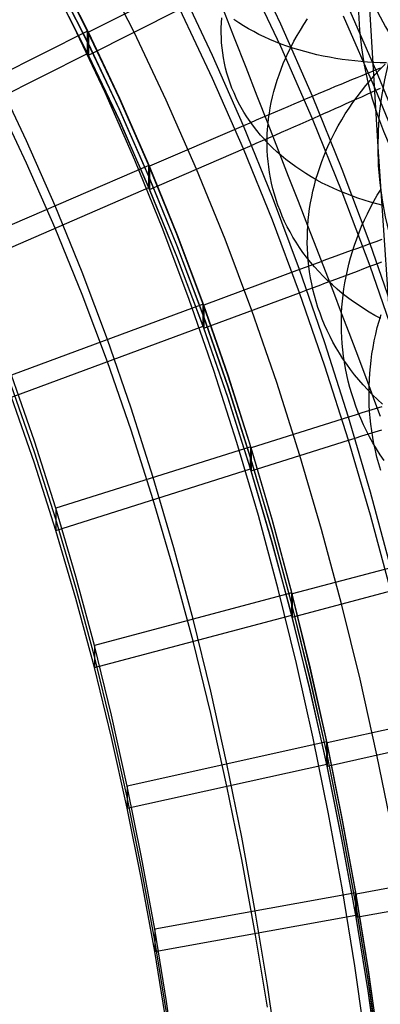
# Model space of a CAD drawing. Extents: x -1634 to -184, y -278 to 263.
# Tile 106 of 242: x -1175 to -1157, y 59 to 107. Entities that reach past the tile are written whole.
import ezdxf

# ---------------------------------------------------------------- set-up
doc = ezdxf.new("R2010")
doc.units = 0
doc.layers.add('PREDEFINITO', color=7, linetype='CONTINUOUS')

msp = doc.modelspace()

# ---------------------------------------------------------------- linework, layer by layer
at = {"layer": 'PREDEFINITO'}
for p, q in [((-1164.371, 219.907, 0.945), (-1157.177, 100.838, 508.269)), ((-1172.069, 106.77, 441.642), (-1173.702, 109.97, 441.571)), ((-1161.927, 106.852, 440.96), (-1163.576, 110.335, 440.881)), ((-1171.376, 106.5, 439.669), (-1173.007, 109.695, 439.597)), ((-1171.333, 106.457, 441.671), (-1172.962, 109.653, 441.599)), ((-1169.099, 106.45, 391.658), (-1170.762, 109.713, 391.584)), ((-1171.376, 105.958, 415.675), (-1173.007, 109.153, 415.603)), ((-1171.333, 105.893, 416.677), (-1172.961, 109.089, 416.605)), ((-1161.927, 105.754, 392.376), (-1163.576, 109.238, 392.298)), ((-1171.377, 105.416, 391.682), (-1173.008, 108.611, 391.609)), ((-1171.332, 105.329, 391.684), (-1172.961, 108.525, 391.611)), ((-1166.865, 108.7, 441.62), (-1171.333, 106.457, 441.671)), ((-1165.263, 105.313, 441.697), (-1166.865, 108.7, 441.62)), ((-1157.263, 104.609, 438.783), (-1158.854, 108.233, 438.701)), ((-1171.332, 105.329, 391.684), (-1166.865, 107.571, 391.633)), ((-1165.263, 104.184, 391.709), (-1166.865, 107.571, 391.633)), ((-1164.188, 106.156, 672.069), (-1164.766, 107.629, 673.833)), ((-1164.831, 106.909, 674.476), (-1164.816, 107.15, 674.259)), ((-1163.982, 106.912, 689.193), (-1164.213, 107.067, 688.95)), ((-1160.794, 106.83, 663.204), (-1160.615, 107.099, 663.033)), ((-1157.263, 103.613, 394.652), (-1158.854, 107.237, 394.57)), ((-1171.376, 106.5, 439.669), (-1180.312, 102.014, 439.771)), ((-1170.523, 103.506, 441.715), (-1172.069, 106.77, 441.642)), ((-1171.377, 105.416, 391.682), (-1171.376, 106.5, 439.669)), ((-1169.834, 103.245, 439.743), (-1171.376, 106.5, 439.669)), ((-1164.839, 106.666, 674.697), (-1164.831, 106.909, 674.476)), ((-1164.839, 106.422, 674.921), (-1164.839, 106.666, 674.697)), ((-1163.744, 106.762, 689.432), (-1163.982, 106.912, 689.193)), ((-1163.5, 106.617, 689.667), (-1163.744, 106.762, 689.432)), ((-1163.249, 106.479, 689.898), (-1163.5, 106.617, 689.667)), ((-1160.374, 103.315, 441.039), (-1161.927, 106.852, 440.96)), ((-1161.125, 106.287, 663.552), (-1160.964, 106.559, 663.377)), ((-1160.964, 106.559, 663.377), (-1160.794, 106.83, 663.204)), ((-1169.794, 103.201, 441.744), (-1171.333, 106.457, 441.671)), ((-1171.333, 106.457, 441.671), (-1171.332, 105.329, 391.684)), ((-1167.528, 103.128, 391.733), (-1169.099, 106.45, 391.658)), ((-1164.832, 106.177, 675.148), (-1164.839, 106.422, 674.921)), ((-1164.817, 105.931, 675.377), (-1164.832, 106.177, 675.148)), ((-1163.625, 104.722, 670.27), (-1164.188, 106.156, 672.069)), ((-1162.992, 106.346, 690.124), (-1163.249, 106.479, 689.898)), ((-1162.729, 106.219, 690.346), (-1162.992, 106.346, 690.124)), ((-1162.461, 106.098, 690.563), (-1162.729, 106.219, 690.346)), ((-1162.187, 105.983, 690.775), (-1162.461, 106.098, 690.563)), ((-1161.278, 106.014, 663.731), (-1161.125, 106.287, 663.552)), ((-1169.835, 102.703, 415.749), (-1171.376, 105.958, 415.675)), ((-1169.794, 102.637, 416.751), (-1171.333, 105.893, 416.677)), ((-1164.794, 105.684, 675.609), (-1164.817, 105.931, 675.377)), ((-1164.763, 105.438, 675.843), (-1164.794, 105.684, 675.609)), ((-1161.908, 105.874, 690.981), (-1162.187, 105.983, 690.775)), ((-1160.374, 102.218, 392.456), (-1161.927, 105.754, 392.376)), ((-1161.625, 105.771, 691.183), (-1161.908, 105.874, 690.981)), ((-1161.338, 105.674, 691.379), (-1161.625, 105.771, 691.183)), ((-1161.557, 105.466, 664.094), (-1161.422, 105.74, 663.911)), ((-1161.422, 105.74, 663.911), (-1161.278, 106.014, 663.731)), ((-1161.047, 105.583, 691.569), (-1161.338, 105.674, 691.379)), ((-1160.752, 105.499, 691.754), (-1161.047, 105.583, 691.569)), ((-1180.312, 100.93, 391.783), (-1171.377, 105.416, 391.682)), ((-1169.835, 102.161, 391.755), (-1171.377, 105.416, 391.682)), ((-1169.793, 102.073, 391.757), (-1171.332, 105.329, 391.684)), ((-1163.753, 101.87, 441.774), (-1165.263, 105.313, 441.697)), ((-1164.724, 105.191, 676.079), (-1164.763, 105.438, 675.843)), ((-1164.676, 104.944, 676.317), (-1164.724, 105.191, 676.079)), ((-1161.801, 104.917, 664.465), (-1161.683, 105.191, 664.279)), ((-1161.683, 105.191, 664.279), (-1161.557, 105.466, 664.094)), ((-1160.454, 105.421, 691.933), (-1160.752, 105.499, 691.754)), ((-1160.153, 105.349, 692.106), (-1160.454, 105.421, 691.933)), ((-1159.849, 105.283, 692.273), (-1160.153, 105.349, 692.106)), ((-1159.543, 105.223, 692.434), (-1159.849, 105.283, 692.273)), ((-1159.235, 105.17, 692.589), (-1159.543, 105.223, 692.434)), ((-1158.926, 105.122, 692.738), (-1159.235, 105.17, 692.589)), ((-1158.615, 105.081, 692.881), (-1158.926, 105.122, 692.738)), ((-1158.303, 105.045, 693.018), (-1158.615, 105.081, 692.881)), ((-1164.621, 104.697, 676.558), (-1164.676, 104.944, 676.317)), ((-1164.556, 104.451, 676.799), (-1164.621, 104.697, 676.558)), ((-1163.078, 103.327, 668.436), (-1163.625, 104.722, 670.27)), ((-1162.01, 104.369, 664.842), (-1161.91, 104.643, 664.653)), ((-1161.91, 104.643, 664.653), (-1161.801, 104.917, 664.465)), ((-1157.991, 105.015, 693.148), (-1158.303, 105.045, 693.018)), ((-1157.678, 104.991, 693.272), (-1157.991, 105.015, 693.148)), ((-1157.365, 104.973, 693.39), (-1157.678, 104.991, 693.272)), ((-1157.262, 104.609, 438.783), (-1157.488, 104.517, 439.022)), ((-1157.053, 104.96, 693.502), (-1157.365, 104.973, 693.39)), ((-1157.301, 104.377, 654.63), (-1157.059, 104.638, 654.502)), ((-1155.769, 100.937, 438.866), (-1157.263, 104.609, 438.783)), ((-1157.045, 104.698, 438.535), (-1157.262, 104.609, 438.783)), ((-1157.059, 104.638, 654.502), (-1156.809, 104.895, 654.378)), ((-1156.741, 104.952, 693.608), (-1157.053, 104.96, 693.502)), ((-1174.366, 101.133, 439.79), (-1175.844, 104.257, 439.72)), ((-1163.753, 100.742, 391.787), (-1165.263, 104.184, 391.709)), ((-1164.483, 104.206, 677.043), (-1164.556, 104.451, 676.799)), ((-1164.401, 103.962, 677.287), (-1164.483, 104.206, 677.043)), ((-1162.186, 103.825, 665.223), (-1162.102, 104.097, 665.032)), ((-1162.102, 104.097, 665.032), (-1162.01, 104.369, 664.842)), ((-1158.46, 104.117, 439.893), (-1158.719, 104.009, 440.087)), ((-1158.207, 104.221, 439.689), (-1158.46, 104.117, 439.893)), ((-1157.96, 104.323, 439.475), (-1158.207, 104.221, 439.689)), ((-1157.721, 104.422, 439.253), (-1157.96, 104.323, 439.475)), ((-1157.761, 103.843, 654.898), (-1157.535, 104.112, 654.762)), ((-1157.488, 104.517, 439.022), (-1157.721, 104.422, 439.253)), ((-1157.535, 104.112, 654.762), (-1157.301, 104.377, 654.63)), ((-1164.311, 103.719, 677.533), (-1164.401, 103.962, 677.287)), ((-1164.211, 103.478, 677.779), (-1164.311, 103.719, 677.533)), ((-1162.261, 103.555, 665.415), (-1162.186, 103.825, 665.223)), ((-1159.53, 103.67, 440.612), (-1159.811, 103.552, 440.767)), ((-1159.254, 103.786, 440.447), (-1159.53, 103.67, 440.612)), ((-1158.984, 103.899, 440.272), (-1159.254, 103.786, 440.447)), ((-1158.719, 104.009, 440.087), (-1158.984, 103.899, 440.272)), ((-1157.979, 103.57, 655.037), (-1157.761, 103.843, 654.898)), ((-1157.488, 103.51, 394.417), (-1157.262, 103.613, 394.652)), ((-1155.769, 99.94, 394.735), (-1157.263, 103.613, 394.652)), ((-1157.262, 103.613, 394.652), (-1157.045, 103.712, 394.895)), ((-1174.366, 100.049, 391.803), (-1175.844, 103.173, 391.732)), ((-1169.065, 100.185, 441.789), (-1170.523, 103.506, 441.715)), ((-1168.379, 99.932, 439.818), (-1169.834, 103.245, 439.743)), ((-1168.342, 99.887, 441.819), (-1169.794, 103.201, 441.744)), ((-1166.047, 99.75, 391.809), (-1167.528, 103.128, 391.733)), ((-1164.103, 103.239, 678.026), (-1164.211, 103.478, 677.779)), ((-1163.985, 103.001, 678.273), (-1164.103, 103.239, 678.026)), ((-1162.547, 101.971, 666.569), (-1163.078, 103.327, 668.436)), ((-1162.388, 103.019, 665.799), (-1162.328, 103.286, 665.607)), ((-1162.328, 103.286, 665.607), (-1162.261, 103.555, 665.415)), ((-1160.679, 103.186, 441.167), (-1160.976, 103.06, 441.279)), ((-1160.385, 103.31, 441.044), (-1160.679, 103.186, 441.167)), ((-1160.096, 103.432, 440.911), (-1160.385, 103.31, 441.044)), ((-1158.916, 99.727, 441.12), (-1160.374, 103.315, 441.039)), ((-1159.811, 103.552, 440.767), (-1160.096, 103.432, 440.911)), ((-1158.46, 103.071, 393.565), (-1158.207, 103.184, 393.764)), ((-1158.39, 103.015, 655.326), (-1158.189, 103.294, 655.18)), ((-1158.207, 103.184, 393.764), (-1157.96, 103.296, 393.973)), ((-1158.189, 103.294, 655.18), (-1157.979, 103.57, 655.037)), ((-1157.96, 103.296, 393.973), (-1157.721, 103.404, 394.191)), ((-1157.721, 103.404, 394.191), (-1157.488, 103.51, 394.417)), ((-1168.38, 99.39, 415.824), (-1169.835, 102.703, 415.749)), ((-1163.859, 102.766, 678.521), (-1163.985, 103.001, 678.273)), ((-1163.724, 102.534, 678.768), (-1163.859, 102.766, 678.521)), ((-1162.483, 102.491, 666.185), (-1162.439, 102.754, 665.992)), ((-1162.439, 102.754, 665.992), (-1162.388, 103.019, 665.799)), ((-1161.885, 102.673, 441.547), (-1162.193, 102.541, 441.614)), ((-1161.58, 102.803, 441.469), (-1161.885, 102.673, 441.547)), ((-1161.276, 102.932, 441.379), (-1161.58, 102.803, 441.469)), ((-1160.976, 103.06, 441.279), (-1161.276, 102.932, 441.379)), ((-1159.53, 102.592, 392.867), (-1159.254, 102.715, 393.026)), ((-1159.254, 102.715, 393.026), (-1158.984, 102.836, 393.196)), ((-1158.984, 102.836, 393.196), (-1158.719, 102.954, 393.376)), ((-1158.766, 102.45, 655.627), (-1158.582, 102.734, 655.475)), ((-1158.719, 102.954, 393.376), (-1158.46, 103.071, 393.565)), ((-1158.582, 102.734, 655.475), (-1158.39, 103.015, 655.326)), ((-1168.38, 98.848, 391.83), (-1169.835, 102.161, 391.755)), ((-1168.342, 99.323, 416.825), (-1169.794, 102.637, 416.751)), ((-1163.58, 102.304, 679.015), (-1163.724, 102.534, 678.768)), ((-1163.427, 102.078, 679.261), (-1163.58, 102.304, 679.015)), ((-1162.814, 102.275, 441.713), (-1163.126, 102.141, 441.745)), ((-1162.503, 102.408, 441.669), (-1162.814, 102.275, 441.713)), ((-1162.547, 101.971, 666.569), (-1162.519, 102.23, 666.377)), ((-1162.519, 102.23, 666.377), (-1162.483, 102.491, 666.185)), ((-1162.193, 102.541, 441.614), (-1162.503, 102.408, 441.669)), ((-1160.679, 102.083, 392.334), (-1160.385, 102.213, 392.451)), ((-1160.385, 102.213, 392.451), (-1160.096, 102.341, 392.579)), ((-1158.916, 98.63, 392.537), (-1160.374, 102.218, 392.456)), ((-1160.096, 102.341, 392.579), (-1159.811, 102.467, 392.718)), ((-1159.811, 102.467, 392.718), (-1159.53, 102.592, 392.867)), ((-1159.107, 101.876, 655.939), (-1158.941, 102.164, 655.782)), ((-1158.941, 102.164, 655.782), (-1158.766, 102.45, 655.627)), ((-1168.341, 98.759, 391.832), (-1169.793, 102.073, 391.757)), ((-1163.753, 101.87, 441.774), (-1168.342, 99.887, 441.819)), ((-1163.439, 102.006, 441.765), (-1163.753, 101.87, 441.774)), ((-1162.333, 98.375, 441.853), (-1163.753, 101.87, 441.774)), ((-1163.126, 102.141, 441.745), (-1163.439, 102.006, 441.765)), ((-1163.265, 101.855, 679.507), (-1163.427, 102.078, 679.261)), ((-1163.095, 101.636, 679.751), (-1163.265, 101.855, 679.507)), ((-1162.584, 101.453, 666.959), (-1162.569, 101.713, 666.762)), ((-1162.569, 101.713, 666.762), (-1162.547, 101.971, 666.569)), ((-1162.035, 100.662, 664.677), (-1162.547, 101.971, 666.569)), ((-1161.885, 101.553, 391.978), (-1161.58, 101.687, 392.05)), ((-1161.58, 101.687, 392.05), (-1161.276, 101.82, 392.134)), ((-1161.276, 101.82, 392.134), (-1160.976, 101.952, 392.228)), ((-1160.976, 101.952, 392.228), (-1160.679, 102.083, 392.334)), ((-1159.264, 101.586, 656.099), (-1159.107, 101.876, 655.939)), ((-1162.916, 101.42, 679.994), (-1163.095, 101.636, 679.751)), ((-1162.728, 101.209, 680.235), (-1162.916, 101.42, 679.994)), ((-1162.814, 101.149, 391.83), (-1162.503, 101.284, 391.868)), ((-1162.533, 101.002, 680.474), (-1162.728, 101.209, 680.235)), ((-1162.591, 101.191, 667.158), (-1162.584, 101.453, 666.959)), ((-1162.503, 101.284, 391.868), (-1162.193, 101.419, 391.917)), ((-1162.193, 101.419, 391.917), (-1161.885, 101.553, 391.978)), ((-1159.551, 101.004, 656.424), (-1159.412, 101.296, 656.261)), ((-1159.412, 101.296, 656.261), (-1159.264, 101.586, 656.099)), ((-1172.969, 97.949, 439.862), (-1174.366, 101.133, 439.79)), ((-1168.341, 98.759, 391.832), (-1163.753, 100.742, 391.787)), ((-1163.753, 100.742, 391.787), (-1163.439, 100.877, 391.79)), ((-1162.333, 97.246, 391.866), (-1163.753, 100.742, 391.787)), ((-1163.439, 100.877, 391.79), (-1163.126, 101.013, 391.804)), ((-1163.126, 101.013, 391.804), (-1162.814, 101.149, 391.83)), ((-1162.592, 100.927, 667.359), (-1162.591, 101.191, 667.158)), ((-1162.584, 100.662, 667.564), (-1162.592, 100.927, 667.359)), ((-1162.329, 100.8, 680.711), (-1162.533, 101.002, 680.474)), ((-1162.117, 100.602, 680.946), (-1162.329, 100.8, 680.711)), ((-1159.681, 100.712, 656.59), (-1159.551, 101.004, 656.424)), ((-1157.177, 100.838, 508.269), (-1156.398, 89.558, 551.396)), ((-1162.569, 100.396, 667.771), (-1162.584, 100.662, 667.564)), ((-1162.546, 100.129, 667.98), (-1162.569, 100.396, 667.771)), ((-1161.898, 100.409, 681.178), (-1162.117, 100.602, 680.946)), ((-1161.54, 99.393, 662.755), (-1162.035, 100.662, 664.677)), ((-1161.67, 100.222, 681.408), (-1161.898, 100.409, 681.178)), ((-1159.916, 100.127, 656.925), (-1159.803, 100.42, 656.757)), ((-1159.803, 100.42, 656.757), (-1159.681, 100.712, 656.59)), ((-1168.379, 99.932, 439.818), (-1177.558, 95.965, 439.907)), ((-1172.969, 96.865, 391.875), (-1174.366, 100.049, 391.803)), ((-1167.691, 96.806, 441.864), (-1169.065, 100.185, 441.789)), ((-1168.38, 98.848, 391.83), (-1168.379, 99.932, 439.818)), ((-1167.009, 96.563, 439.894), (-1168.379, 99.932, 439.818)), ((-1166.975, 96.517, 441.895), (-1168.342, 99.887, 441.819)), ((-1168.342, 99.887, 441.819), (-1168.341, 98.759, 391.832)), ((-1162.515, 99.861, 668.191), (-1162.546, 100.129, 667.98)), ((-1162.476, 99.593, 668.405), (-1162.515, 99.861, 668.191)), ((-1161.436, 100.04, 681.634), (-1161.67, 100.222, 681.408)), ((-1161.194, 99.864, 681.857), (-1161.436, 100.04, 681.634)), ((-1160.946, 99.693, 682.076), (-1161.194, 99.864, 681.857)), ((-1160.115, 99.543, 657.266), (-1160.019, 99.835, 657.095)), ((-1160.019, 99.835, 657.095), (-1159.916, 100.127, 656.925)), ((-1167.01, 96.021, 415.9), (-1168.38, 99.39, 415.824)), ((-1166.974, 95.953, 416.902), (-1168.342, 99.323, 416.825)), ((-1164.653, 96.318, 391.887), (-1166.047, 99.75, 391.809)), ((-1162.429, 99.324, 668.62), (-1162.476, 99.593, 668.405)), ((-1162.373, 99.055, 668.838), (-1162.429, 99.324, 668.62)), ((-1161.061, 98.166, 660.803), (-1161.54, 99.393, 662.755)), ((-1160.691, 99.528, 682.292), (-1160.946, 99.693, 682.076)), ((-1160.43, 99.37, 682.503), (-1160.691, 99.528, 682.292)), ((-1160.162, 99.217, 682.711), (-1160.43, 99.37, 682.503)), ((-1160.201, 99.253, 657.437), (-1160.115, 99.543, 657.266)), ((-1157.551, 96.094, 441.202), (-1158.916, 99.727, 441.12)), ((-1177.558, 94.882, 391.919), (-1168.38, 98.848, 391.83)), ((-1167.01, 95.479, 391.906), (-1168.38, 98.848, 391.83)), ((-1162.308, 98.786, 669.056), (-1162.373, 99.055, 668.838)), ((-1160.349, 98.674, 657.783), (-1160.279, 98.963, 657.61)), ((-1160.279, 98.963, 657.61), (-1160.201, 99.253, 657.437)), ((-1159.889, 99.071, 682.914), (-1160.162, 99.217, 682.711)), ((-1159.611, 98.931, 683.113), (-1159.889, 99.071, 682.914)), ((-1159.327, 98.798, 683.307), (-1159.611, 98.931, 683.113)), ((-1159.039, 98.671, 683.496), (-1159.327, 98.798, 683.307)), ((-1166.974, 95.389, 391.908), (-1168.341, 98.759, 391.832)), ((-1161.003, 94.832, 441.933), (-1162.333, 98.375, 441.853)), ((-1162.235, 98.518, 669.277), (-1162.308, 98.786, 669.056)), ((-1162.152, 98.25, 669.498), (-1162.235, 98.518, 669.277)), ((-1160.464, 98.101, 658.129), (-1160.41, 98.387, 657.956)), ((-1160.41, 98.387, 657.956), (-1160.349, 98.674, 657.783)), ((-1158.746, 98.551, 683.68), (-1159.039, 98.671, 683.496)), ((-1157.551, 94.997, 392.619), (-1158.916, 98.63, 392.537)), ((-1158.449, 98.438, 683.859), (-1158.746, 98.551, 683.68)), ((-1158.148, 98.331, 684.033), (-1158.449, 98.438, 683.859)), ((-1157.844, 98.231, 684.202), (-1158.148, 98.331, 684.033)), ((-1157.369, 98.176, 648.009), (-1157.197, 98.478, 647.871)), ((-1157.197, 98.478, 647.871), (-1157.016, 98.777, 647.735)), ((-1171.651, 94.705, 439.936), (-1172.969, 97.949, 439.862)), ((-1162.061, 97.984, 669.721), (-1162.152, 98.25, 669.498)), ((-1161.961, 97.719, 669.944), (-1162.061, 97.984, 669.721)), ((-1160.6, 96.981, 658.821), (-1161.061, 98.166, 660.803)), ((-1160.509, 97.818, 658.303), (-1160.464, 98.101, 658.129)), ((-1157.537, 98.138, 684.365), (-1157.844, 98.231, 684.202)), ((-1157.685, 97.567, 648.291), (-1157.531, 97.873, 648.149)), ((-1157.227, 98.052, 684.523), (-1157.537, 98.138, 684.365)), ((-1157.531, 97.873, 648.149), (-1157.369, 98.176, 648.009)), ((-1156.915, 97.972, 684.675), (-1157.227, 98.052, 684.523)), ((-1161.852, 97.455, 670.168), (-1161.961, 97.719, 669.944)), ((-1161.734, 97.193, 670.392), (-1161.852, 97.455, 670.168)), ((-1160.577, 97.257, 658.649), (-1160.547, 97.536, 658.476)), ((-1160.547, 97.536, 658.476), (-1160.509, 97.818, 658.303)), ((-1157.829, 97.261, 648.435), (-1157.685, 97.567, 648.291)), ((-1171.651, 93.621, 391.948), (-1172.969, 96.865, 391.875)), ((-1161.003, 93.703, 391.946), (-1162.333, 97.246, 391.866)), ((-1161.607, 96.933, 670.617), (-1161.734, 97.193, 670.392)), ((-1161.471, 96.676, 670.842), (-1161.607, 96.933, 670.617)), ((-1160.615, 96.704, 658.995), (-1160.6, 96.981, 658.821)), ((-1160.6, 96.981, 658.821), (-1160.577, 97.257, 658.649)), ((-1160.159, 95.846, 656.829), (-1160.6, 96.981, 658.821)), ((-1158.091, 96.645, 648.728), (-1157.964, 96.953, 648.581)), ((-1157.964, 96.953, 648.581), (-1157.829, 97.261, 648.435)), ((-1166.402, 93.377, 441.941), (-1167.691, 96.806, 441.864)), ((-1165.724, 93.143, 439.971), (-1167.009, 96.563, 439.894)), ((-1165.691, 93.096, 441.972), (-1166.975, 96.517, 441.895)), ((-1161.326, 96.421, 671.066), (-1161.471, 96.676, 670.842)), ((-1161.172, 96.169, 671.29), (-1161.326, 96.421, 671.066)), ((-1160.624, 96.144, 659.35), (-1160.623, 96.425, 659.171)), ((-1160.623, 96.425, 659.171), (-1160.615, 96.704, 658.995)), ((-1158.208, 96.336, 648.876), (-1158.091, 96.645, 648.728)), ((-1165.724, 92.601, 415.977), (-1167.01, 96.021, 415.9)), ((-1165.691, 92.532, 416.979), (-1166.974, 95.953, 416.902)), ((-1163.347, 92.835, 391.966), (-1164.653, 96.318, 391.887)), ((-1161.009, 95.921, 671.513), (-1161.172, 96.169, 671.29)), ((-1160.838, 95.675, 671.736), (-1161.009, 95.921, 671.513)), ((-1160.618, 95.862, 659.531), (-1160.624, 96.144, 659.35)), ((-1158.416, 95.718, 649.175), (-1158.316, 96.027, 649.025)), ((-1158.316, 96.027, 649.025), (-1158.208, 96.336, 648.876)), ((-1157.863, 95.982, 441.33), (-1158.166, 95.872, 441.441)), ((-1157.563, 96.09, 441.207), (-1157.863, 95.982, 441.33)), ((-1157.267, 96.196, 441.074), (-1157.563, 96.09, 441.207)), ((-1156.276, 92.417, 441.286), (-1157.551, 96.094, 441.202)), ((-1156.975, 96.301, 440.931), (-1157.267, 96.196, 441.074)), ((-1165.725, 92.059, 391.983), (-1167.01, 95.479, 391.906)), ((-1160.657, 95.434, 671.957), (-1160.838, 95.675, 671.736)), ((-1160.468, 95.197, 672.177), (-1160.657, 95.434, 671.957)), ((-1160.603, 95.578, 659.714), (-1160.618, 95.862, 659.531)), ((-1160.581, 95.292, 659.899), (-1160.603, 95.578, 659.714)), ((-1159.736, 94.754, 654.809), (-1160.159, 95.846, 656.829)), ((-1159.409, 95.419, 441.775), (-1159.726, 95.303, 441.829)), ((-1159.095, 95.534, 441.708), (-1159.409, 95.419, 441.775)), ((-1158.783, 95.648, 441.63), (-1159.095, 95.534, 441.708)), ((-1158.473, 95.76, 441.541), (-1158.783, 95.648, 441.63)), ((-1158.506, 95.41, 649.326), (-1158.416, 95.718, 649.175)), ((-1158.166, 95.872, 441.441), (-1158.473, 95.76, 441.541)), ((-1165.69, 91.967, 391.985), (-1166.974, 95.389, 391.908)), ((-1160.683, 94.95, 441.925), (-1161.003, 94.832, 441.933)), ((-1160.363, 95.068, 441.905), (-1160.683, 94.95, 441.925)), ((-1160.551, 95.005, 660.087), (-1160.581, 95.292, 659.899)), ((-1160.512, 94.717, 660.276), (-1160.551, 95.005, 660.087)), ((-1160.271, 94.964, 672.395), (-1160.468, 95.197, 672.177)), ((-1160.044, 95.186, 441.873), (-1160.363, 95.068, 441.905)), ((-1160.065, 94.736, 672.612), (-1160.271, 94.964, 672.395)), ((-1159.726, 95.303, 441.829), (-1160.044, 95.186, 441.873)), ((-1158.661, 94.796, 649.63), (-1158.588, 95.103, 649.478)), ((-1158.588, 95.103, 649.478), (-1158.506, 95.41, 649.326)), ((-1157.863, 94.879, 392.497), (-1157.563, 94.993, 392.614)), ((-1157.563, 94.993, 392.614), (-1157.267, 95.105, 392.743)), ((-1156.276, 91.32, 392.702), (-1157.551, 94.997, 392.619)), ((-1157.267, 95.105, 392.743), (-1156.975, 95.216, 392.881)), ((-1170.412, 91.407, 440.01), (-1171.651, 94.705, 439.936)), ((-1161.003, 94.832, 441.933), (-1165.691, 93.096, 441.972)), ((-1159.759, 91.242, 442.014), (-1161.003, 94.832, 441.933)), ((-1160.466, 94.429, 660.467), (-1160.512, 94.717, 660.276)), ((-1159.851, 94.512, 672.826), (-1160.065, 94.736, 672.612)), ((-1159.629, 94.293, 673.038), (-1159.851, 94.512, 672.826)), ((-1159.332, 93.704, 652.765), (-1159.736, 94.754, 654.809)), ((-1159.095, 94.414, 392.139), (-1158.783, 94.532, 392.212)), ((-1158.783, 94.532, 392.212), (-1158.473, 94.648, 392.296)), ((-1158.782, 94.187, 649.935), (-1158.726, 94.491, 649.783)), ((-1158.726, 94.491, 649.783), (-1158.661, 94.796, 649.63)), ((-1158.473, 94.648, 392.296), (-1158.166, 94.764, 392.391)), ((-1158.166, 94.764, 392.391), (-1157.863, 94.879, 392.497)), ((-1160.41, 94.14, 660.66), (-1160.466, 94.429, 660.467)), ((-1160.346, 93.851, 660.854), (-1160.41, 94.14, 660.66)), ((-1160.363, 93.941, 391.964), (-1160.044, 94.059, 391.99)), ((-1160.044, 94.059, 391.99), (-1159.726, 94.178, 392.028)), ((-1159.726, 94.178, 392.028), (-1159.409, 94.296, 392.078)), ((-1159.399, 94.08, 673.248), (-1159.629, 94.293, 673.038)), ((-1159.409, 94.296, 392.078), (-1159.095, 94.414, 392.139)), ((-1159.162, 93.872, 673.455), (-1159.399, 94.08, 673.248)), ((-1158.831, 93.884, 650.088), (-1158.782, 94.187, 649.935)), ((-1170.413, 90.323, 392.022), (-1171.651, 93.621, 391.948)), ((-1165.69, 91.967, 391.985), (-1161.003, 93.703, 391.946)), ((-1161.003, 93.703, 391.946), (-1160.683, 93.822, 391.949)), ((-1159.759, 90.113, 392.027), (-1161.003, 93.703, 391.946)), ((-1160.683, 93.822, 391.949), (-1160.363, 93.941, 391.964)), ((-1160.274, 93.562, 661.049), (-1160.346, 93.851, 660.854)), ((-1160.192, 93.273, 661.246), (-1160.274, 93.562, 661.049)), ((-1158.945, 92.697, 650.697), (-1159.332, 93.704, 652.765)), ((-1158.917, 93.67, 673.659), (-1159.162, 93.872, 673.455)), ((-1158.665, 93.474, 673.86), (-1158.917, 93.67, 673.659)), ((-1158.903, 93.286, 650.393), (-1158.871, 93.584, 650.241)), ((-1158.871, 93.584, 650.241), (-1158.831, 93.884, 650.088)), ((-1165.724, 93.143, 439.971), (-1175.101, 89.67, 440.049)), ((-1165.194, 89.896, 442.018), (-1166.402, 93.377, 441.941)), ((-1165.725, 92.059, 391.983), (-1165.724, 93.143, 439.971)), ((-1164.519, 89.672, 440.049), (-1165.724, 93.143, 439.971)), ((-1164.49, 89.624, 442.051), (-1165.691, 93.096, 441.972)), ((-1165.691, 93.096, 441.972), (-1165.69, 91.967, 391.985)), ((-1160.102, 92.985, 661.443), (-1160.192, 93.273, 661.246)), ((-1158.928, 92.99, 650.545), (-1158.903, 93.286, 650.393)), ((-1158.407, 93.284, 674.058), (-1158.665, 93.474, 673.86)), ((-1158.142, 93.101, 674.252), (-1158.407, 93.284, 674.058)), ((-1157.871, 92.924, 674.443), (-1158.142, 93.101, 674.252)), ((-1164.52, 89.13, 416.055), (-1165.724, 92.601, 415.977)), ((-1164.489, 89.06, 417.057), (-1165.691, 92.532, 416.979)), ((-1162.124, 89.305, 392.045), (-1163.347, 92.835, 391.966)), ((-1160.002, 92.698, 661.642), (-1160.102, 92.985, 661.443)), ((-1159.893, 92.412, 661.841), (-1160.002, 92.698, 661.642)), ((-1158.955, 92.404, 650.849), (-1158.945, 92.697, 650.697)), ((-1158.945, 92.697, 650.697), (-1158.928, 92.99, 650.545)), ((-1158.581, 91.745, 648.63), (-1158.945, 92.697, 650.697)), ((-1157.593, 92.753, 674.63), (-1157.871, 92.924, 674.443)), ((-1157.311, 92.589, 674.812), (-1157.593, 92.753, 674.63)), ((-1157.022, 92.432, 674.991), (-1157.311, 92.589, 674.812)), ((-1157.113, 92.315, 641.003), (-1157.017, 92.639, 640.873)), ((-1175.101, 88.587, 392.062), (-1165.725, 92.059, 391.983)), ((-1164.52, 88.588, 392.062), (-1165.725, 92.059, 391.983)), ((-1159.776, 92.128, 662.04), (-1159.893, 92.412, 661.841)), ((-1159.649, 91.845, 662.24), (-1159.776, 92.128, 662.04)), ((-1158.957, 92.108, 651.004), (-1158.955, 92.404, 650.849)), ((-1158.952, 91.811, 651.16), (-1158.957, 92.108, 651.004)), ((-1157.199, 91.992, 641.133), (-1157.113, 92.315, 641.003)), ((-1164.488, 88.496, 392.064), (-1165.69, 91.967, 391.985)), ((-1159.513, 91.565, 662.44), (-1159.649, 91.845, 662.24)), ((-1159.368, 91.287, 662.64), (-1159.513, 91.565, 662.44)), ((-1158.94, 91.511, 651.319), (-1158.952, 91.811, 651.16)), ((-1158.235, 90.835, 646.542), (-1158.581, 91.745, 648.63)), ((-1157.346, 91.348, 641.394), (-1157.277, 91.669, 641.263)), ((-1157.277, 91.669, 641.263), (-1157.199, 91.992, 641.133)), ((-1169.25, 88.055, 440.086), (-1170.412, 91.407, 440.01)), ((-1158.6, 87.612, 442.096), (-1159.759, 91.242, 442.014)), ((-1159.214, 91.011, 662.839), (-1159.368, 91.287, 662.64)), ((-1158.919, 91.209, 651.479), (-1158.94, 91.511, 651.319)), ((-1158.891, 90.906, 651.642), (-1158.919, 91.209, 651.479)), ((-1157.407, 91.027, 641.525), (-1157.346, 91.348, 641.394)), ((-1159.051, 90.739, 663.038), (-1159.214, 91.011, 662.839)), ((-1158.879, 90.47, 663.236), (-1159.051, 90.739, 663.038)), ((-1158.854, 90.601, 651.805), (-1158.891, 90.906, 651.642)), ((-1158.809, 90.296, 651.971), (-1158.854, 90.601, 651.805)), ((-1157.908, 89.968, 644.434), (-1158.235, 90.835, 646.542)), ((-1157.503, 90.391, 641.787), (-1157.459, 90.708, 641.656)), ((-1157.459, 90.708, 641.656), (-1157.407, 91.027, 641.525)), ((-1169.251, 86.971, 392.098), (-1170.413, 90.323, 392.022)), ((-1158.6, 86.483, 392.109), (-1159.759, 90.113, 392.027)), ((-1158.697, 90.205, 663.434), (-1158.879, 90.47, 663.236)), ((-1158.755, 89.989, 652.137), (-1158.809, 90.296, 651.971)), ((-1158.508, 89.943, 663.63), (-1158.697, 90.205, 663.434)), ((-1157.539, 90.076, 641.917), (-1157.503, 90.391, 641.787)), ((-1173.981, 86.437, 440.122), (-1175.101, 89.67, 440.049)), ((-1164.068, 86.373, 442.097), (-1165.194, 89.896, 442.018)), ((-1163.396, 86.158, 440.129), (-1164.519, 89.672, 440.049)), ((-1158.693, 89.682, 652.306), (-1158.755, 89.989, 652.137)), ((-1158.622, 89.375, 652.475), (-1158.693, 89.682, 652.306)), ((-1158.309, 89.686, 663.825), (-1158.508, 89.943, 663.63)), ((-1158.102, 89.433, 664.018), (-1158.309, 89.686, 663.825)), ((-1157.599, 89.145, 642.307), (-1157.908, 89.968, 644.434)), ((-1157.586, 89.452, 642.177), (-1157.566, 89.763, 642.048)), ((-1157.566, 89.763, 642.048), (-1157.539, 90.076, 641.917)), ((-1163.369, 86.109, 442.13), (-1164.49, 89.624, 442.051)), ((-1160.984, 85.732, 392.126), (-1162.124, 89.305, 392.045)), ((-1158.542, 89.067, 652.645), (-1158.622, 89.375, 652.475)), ((-1157.887, 89.185, 664.21), (-1158.102, 89.433, 664.018)), ((-1157.663, 88.943, 664.4), (-1157.887, 89.185, 664.21)), ((-1157.599, 89.145, 642.307), (-1157.586, 89.452, 642.177)), ((-1173.981, 85.895, 416.128), (-1175.101, 89.129, 416.055)), ((-1163.397, 85.616, 416.135), (-1164.52, 89.13, 416.055)), ((-1163.368, 85.545, 417.137), (-1164.489, 89.06, 417.057)), ((-1158.453, 88.76, 652.816), (-1158.542, 89.067, 652.645)), ((-1158.355, 88.453, 652.988), (-1158.453, 88.76, 652.816)), ((-1157.432, 88.705, 664.587), (-1157.663, 88.943, 664.4)), ((-1157.604, 88.837, 642.437), (-1157.599, 89.145, 642.307)), ((-1157.602, 88.526, 642.568), (-1157.604, 88.837, 642.437)), ((-1157.313, 88.376, 640.194), (-1157.599, 89.145, 642.307)), ((-1157.192, 88.473, 664.773), (-1157.432, 88.705, 664.587)), ((-1173.981, 85.353, 392.135), (-1175.101, 88.587, 392.062)), ((-1163.397, 85.074, 392.141), (-1164.52, 88.588, 392.062)), ((-1163.368, 84.981, 392.143), (-1164.488, 88.496, 392.064)), ((-1158.248, 88.148, 653.161), (-1158.355, 88.453, 652.988)), ((-1157.592, 88.213, 642.702), (-1157.602, 88.526, 642.568)), ((-1157.574, 87.898, 642.836), (-1157.592, 88.213, 642.702)), ((-1157.046, 87.651, 638.065), (-1157.313, 88.376, 640.194)), ((-1156.946, 88.247, 664.955), (-1157.192, 88.473, 664.773)), ((-1168.165, 84.655, 440.163), (-1169.25, 88.055, 440.086)), ((-1158.274, 87.714, 442.088), (-1158.6, 87.612, 442.096)), ((-1157.949, 87.816, 442.068), (-1158.274, 87.714, 442.088)), ((-1158.131, 87.843, 653.334), (-1158.248, 88.148, 653.161)), ((-1158.006, 87.54, 653.507), (-1158.131, 87.843, 653.334)), ((-1157.625, 87.918, 442.037), (-1157.949, 87.816, 442.068)), ((-1157.301, 88.019, 441.994), (-1157.625, 87.918, 442.037)), ((-1157.548, 87.581, 642.973), (-1157.574, 87.898, 642.836)), ((-1156.98, 88.119, 441.939), (-1157.301, 88.019, 441.994)), ((-1158.6, 87.612, 442.096), (-1163.369, 86.109, 442.13)), ((-1157.524, 83.943, 442.179), (-1158.6, 87.612, 442.096)), ((-1157.871, 87.239, 653.68), (-1158.006, 87.54, 653.507)), ((-1157.727, 86.94, 653.854), (-1157.871, 87.239, 653.68)), ((-1157.514, 87.262, 643.11), (-1157.548, 87.581, 642.973)), ((-1157.471, 86.942, 643.249), (-1157.514, 87.262, 643.11)), ((-1168.165, 83.571, 392.175), (-1169.251, 86.971, 392.098)), ((-1157.949, 86.689, 392.128), (-1157.625, 86.792, 392.155)), ((-1157.574, 86.644, 654.027), (-1157.727, 86.94, 653.854)), ((-1157.625, 86.792, 392.155), (-1157.301, 86.894, 392.193)), ((-1157.42, 86.62, 643.389), (-1157.471, 86.942, 643.249)), ((-1157.301, 86.894, 392.193), (-1156.98, 86.997, 392.243)), ((-1172.933, 83.152, 440.196), (-1173.981, 86.437, 440.122)), ((-1163.02, 82.805, 442.176), (-1164.068, 86.373, 442.097)), ((-1163.368, 84.981, 392.143), (-1158.6, 86.483, 392.109)), ((-1158.6, 86.483, 392.109), (-1158.274, 86.586, 392.113)), ((-1157.524, 82.815, 392.192), (-1158.6, 86.483, 392.109)), ((-1158.274, 86.586, 392.113), (-1157.949, 86.689, 392.128)), ((-1157.411, 86.35, 654.199), (-1157.574, 86.644, 654.027)), ((-1157.361, 86.298, 643.53), (-1157.42, 86.62, 643.389)), ((-1157.24, 86.059, 654.371), (-1157.411, 86.35, 654.199)), ((-1157.292, 85.975, 643.672), (-1157.361, 86.298, 643.53)), ((-1172.933, 82.611, 416.203), (-1173.981, 85.895, 416.128)), ((-1163.396, 86.158, 440.129), (-1172.933, 83.152, 440.196)), ((-1163.397, 85.074, 392.141), (-1163.396, 86.158, 440.129)), ((-1162.352, 82.601, 440.209), (-1163.396, 86.158, 440.129)), ((-1162.326, 82.552, 442.211), (-1163.369, 86.109, 442.13)), ((-1163.369, 86.109, 442.13), (-1163.368, 84.981, 392.143)), ((-1157.215, 85.651, 643.815), (-1157.292, 85.975, 643.672)), ((-1157.059, 85.772, 654.543), (-1157.24, 86.059, 654.371)), ((-1172.933, 82.069, 392.209), (-1173.981, 85.353, 392.135)), ((-1162.352, 82.059, 416.215), (-1163.397, 85.616, 416.135)), ((-1162.326, 81.988, 417.217), (-1163.368, 85.545, 417.137)), ((-1159.925, 82.119, 392.208), (-1160.984, 85.732, 392.126)), ((-1157.129, 85.327, 643.959), (-1157.215, 85.651, 643.815)), ((-1157.033, 85.004, 644.103), (-1157.129, 85.327, 643.959)), ((-1156.87, 85.488, 654.713), (-1157.059, 85.772, 654.543)), ((-1172.933, 82.069, 392.209), (-1163.397, 85.074, 392.141)), ((-1162.353, 81.517, 392.221), (-1163.397, 85.074, 392.141)), ((-1162.325, 81.424, 392.223), (-1163.368, 84.981, 392.143)), ((-1167.154, 81.21, 440.24), (-1168.165, 84.655, 440.163)), ((-1156.529, 80.241, 442.263), (-1157.524, 83.943, 442.179)), ((-1167.155, 80.126, 392.253), (-1168.165, 83.571, 392.175)), ((-1171.956, 79.819, 440.272), (-1172.933, 83.152, 440.196)), ((-1172.933, 83.152, 440.196), (-1172.933, 82.069, 392.209)), ((-1171.956, 79.277, 416.278), (-1172.933, 82.611, 416.203)), ((-1162.05, 79.2, 442.257), (-1163.02, 82.805, 442.176)), ((-1161.385, 79.007, 440.29), (-1162.352, 82.601, 440.209)), ((-1161.361, 78.957, 442.292), (-1162.326, 82.552, 442.211)), ((-1156.529, 79.112, 392.275), (-1157.524, 82.815, 392.192)), ((-1171.956, 78.735, 392.284), (-1172.933, 82.069, 392.209)), ((-1161.385, 78.465, 416.296), (-1162.352, 82.059, 416.215)), ((-1161.361, 78.393, 417.298), (-1162.326, 81.988, 417.217)), ((-1158.945, 78.47, 392.29), (-1159.925, 82.119, 392.208)), ((-1161.386, 77.923, 392.302), (-1162.353, 81.517, 392.221)), ((-1166.217, 77.723, 440.319), (-1167.154, 81.21, 440.24)), ((-1161.36, 77.829, 392.304), (-1162.325, 81.424, 392.223)), ((-1166.217, 76.64, 392.331), (-1167.155, 80.126, 392.253)), ((-1156.529, 80.241, 442.263), (-1161.361, 78.957, 442.292)), ((-1171.049, 76.44, 440.348), (-1171.956, 79.819, 440.272)), ((-1171.049, 75.898, 416.354), (-1171.956, 79.277, 416.278)), ((-1161.156, 75.562, 442.338), (-1162.05, 79.2, 442.257)), ((-1161.36, 77.829, 392.304), (-1156.529, 79.112, 392.275)), ((-1171.049, 75.356, 392.36), (-1171.956, 78.735, 392.284)), ((-1161.385, 79.007, 440.29), (-1171.049, 76.44, 440.348)), ((-1161.386, 77.923, 392.302), (-1161.385, 79.007, 440.29)), ((-1160.493, 75.378, 440.372), (-1161.385, 79.007, 440.29)), ((-1160.472, 75.328, 442.374), (-1161.361, 78.957, 442.292)), ((-1161.361, 78.957, 442.292), (-1161.36, 77.829, 392.304)), ((-1160.494, 74.836, 416.378), (-1161.385, 78.465, 416.296)), ((-1160.471, 74.764, 417.38), (-1161.361, 78.393, 417.298)), ((-1158.042, 74.789, 392.373), (-1158.945, 78.47, 392.29)), ((-1171.049, 75.356, 392.36), (-1161.386, 77.923, 392.302)), ((-1165.352, 74.199, 440.399), (-1166.217, 77.723, 440.319)), ((-1160.494, 74.294, 392.384), (-1161.386, 77.923, 392.302)), ((-1160.471, 74.2, 392.386), (-1161.36, 77.829, 392.304)), ((-1165.352, 73.115, 392.411), (-1166.217, 76.64, 392.331)), ((-1170.21, 73.019, 440.425), (-1171.049, 76.44, 440.348)), ((-1171.049, 76.44, 440.348), (-1171.049, 75.356, 392.36)), ((-1170.21, 72.477, 416.431), (-1171.049, 75.898, 416.354)), ((-1170.21, 71.936, 392.438), (-1171.049, 75.356, 392.36)), ((-1160.336, 71.894, 442.419), (-1161.156, 75.562, 442.338)), ((-1159.675, 71.717, 440.455), (-1160.493, 75.378, 440.372)), ((-1159.655, 71.667, 442.456), (-1160.472, 75.328, 442.374)), ((-1159.675, 71.176, 416.461), (-1160.494, 74.836, 416.378)), ((-1159.655, 71.103, 417.463), (-1160.471, 74.764, 417.38)), ((-1157.214, 71.078, 392.457), (-1158.042, 74.789, 392.373)), ((-1159.676, 70.634, 392.467), (-1160.494, 74.294, 392.384)), ((-1164.557, 70.638, 440.479), (-1165.352, 74.199, 440.399)), ((-1159.654, 70.538, 392.469), (-1160.471, 74.2, 392.386)), ((-1169.439, 69.559, 440.503), (-1170.21, 73.019, 440.425)), ((-1164.557, 69.555, 392.491), (-1165.352, 73.115, 392.411)), ((-1169.439, 69.017, 416.51), (-1170.21, 72.477, 416.431)), ((-1154.773, 72.746, 442.432), (-1159.655, 71.667, 442.456)), ((-1169.439, 68.476, 392.516), (-1170.21, 71.936, 392.438)), ((-1159.588, 68.197, 442.502), (-1160.336, 71.894, 442.419)), ((-1159.675, 71.717, 440.455), (-1169.439, 69.559, 440.503)), ((-1159.676, 70.634, 392.467), (-1159.675, 71.717, 440.455)), ((-1158.929, 68.034, 440.538), (-1159.675, 71.717, 440.455)), ((-1158.911, 67.983, 442.54), (-1159.655, 71.667, 442.456)), ((-1159.655, 71.667, 442.456), (-1159.654, 70.538, 392.469)), ((-1159.654, 70.538, 392.469), (-1154.773, 71.617, 392.445)), ((-1158.929, 67.492, 416.544), (-1159.675, 71.176, 416.461)), ((-1158.911, 67.419, 417.546), (-1159.655, 71.103, 417.463)), ((-1156.46, 67.345, 392.541), (-1157.214, 71.078, 392.457)), ((-1169.439, 68.476, 392.516), (-1159.676, 70.634, 392.467)), ((-1163.831, 67.052, 440.56), (-1164.557, 70.638, 440.479)), ((-1158.93, 66.95, 392.55), (-1159.676, 70.634, 392.467)), ((-1158.91, 66.854, 392.552), (-1159.654, 70.538, 392.469)), ((-1168.733, 66.069, 440.582), (-1169.439, 69.559, 440.503)), ((-1169.439, 69.559, 440.503), (-1169.439, 68.476, 392.516)), ((-1163.832, 65.968, 392.572), (-1164.557, 69.555, 392.491)), ((-1168.733, 65.527, 416.588), (-1169.439, 69.017, 416.51)), ((-1168.733, 64.986, 392.594), (-1169.439, 68.476, 392.516)), ((-1158.908, 64.474, 442.585), (-1159.588, 68.197, 442.502)), ((-1158.252, 64.323, 440.622), (-1158.929, 68.034, 440.538)), ((-1158.236, 64.272, 442.623), (-1158.911, 67.983, 442.54)), ((-1158.252, 63.782, 416.628), (-1158.929, 67.492, 416.544)), ((-1163.172, 63.434, 440.642), (-1163.831, 67.052, 440.56)), ((-1158.236, 63.708, 417.63), (-1158.911, 67.419, 417.546)), ((-1158.253, 63.24, 392.634), (-1158.93, 66.95, 392.55)), ((-1158.235, 63.144, 392.636), (-1158.91, 66.854, 392.552)), ((-1168.092, 62.545, 440.662), (-1168.733, 66.069, 440.582)), ((-1163.173, 62.351, 392.654), (-1163.832, 65.968, 392.572)), ((-1168.092, 62.004, 416.668), (-1168.733, 65.527, 416.588)), ((-1153.316, 65.161, 442.603), (-1158.236, 64.272, 442.623)), ((-1168.092, 61.462, 392.674), (-1168.733, 64.986, 392.594)), ((-1158.252, 64.323, 440.622), (-1168.092, 62.545, 440.662)), ((-1158.3, 60.75, 442.668), (-1158.908, 64.474, 442.585)), ((-1158.253, 63.24, 392.634), (-1158.252, 64.323, 440.622)), ((-1157.645, 60.61, 440.706), (-1158.252, 64.323, 440.622)), ((-1157.632, 60.559, 442.707), (-1158.236, 64.272, 442.623)), ((-1158.236, 64.272, 442.623), (-1158.235, 63.144, 392.636)), ((-1157.646, 60.068, 416.712), (-1158.252, 63.782, 416.628)), ((-1157.631, 59.995, 417.714), (-1158.236, 63.708, 417.63)), ((-1158.235, 63.144, 392.636), (-1153.316, 64.032, 392.616)), ((-1168.092, 61.462, 392.674), (-1158.253, 63.24, 392.634)), ((-1162.581, 59.81, 440.724), (-1163.172, 63.434, 440.642)), ((-1157.646, 59.527, 392.718), (-1158.253, 63.24, 392.634)), ((-1157.63, 59.43, 392.72), (-1158.235, 63.144, 392.636)), ((-1167.516, 59.01, 440.742), (-1168.092, 62.545, 440.662)), ((-1168.092, 62.545, 440.662), (-1168.092, 61.462, 392.674)), ((-1162.581, 58.727, 392.736), (-1163.173, 62.351, 392.654)), ((-1167.516, 58.469, 416.748), (-1168.092, 62.004, 416.668)), ((-1167.516, 57.927, 392.754), (-1168.092, 61.462, 392.674)), ((-1157.756, 57.004, 442.751), (-1158.3, 60.75, 442.668)), ((-1157.103, 56.875, 440.79), (-1157.645, 60.61, 440.706)), ((-1157.091, 56.823, 442.792), (-1157.632, 60.559, 442.707)), ((-1162.052, 56.161, 440.806), (-1162.581, 59.81, 440.724)), ((-1157.104, 56.333, 416.796), (-1157.646, 60.068, 416.712)), ((-1157.091, 56.259, 417.798), (-1157.631, 59.995, 417.714)), ((-1157.104, 55.791, 392.802), (-1157.646, 59.527, 392.718)), ((-1157.09, 55.695, 392.804), (-1157.63, 59.43, 392.72)), ((-1167, 55.447, 440.822), (-1167.516, 59.01, 440.742))]:
    msp.add_line(p, q, dxfattribs=at)
at = {"layer": 'PREDEFINITO', "extrusion": (-0.023475, 0.227438, -0.97351)}
msp.add_circle((1123.551, 327.91, -352.98), 17.44, dxfattribs=at)
at = {"layer": 'PREDEFINITO', "extrusion": (-0.022753, 0.228423, -0.973296)}
msp.add_circle((1124.395, 324.337, -384.226), 17.5, dxfattribs=at)
at = {"layer": 'PREDEFINITO', "extrusion": (-0.018238, 0.234578, -0.971926)}
msp.add_circle((1128.912, 303.022, -418.689), 17.412, dxfattribs=at)
at = {"layer": 'PREDEFINITO', "extrusion": (-0.013721, 0.24072, -0.970498)}
msp.add_circle((1132.422, 283.232, -453.123), 17.168, dxfattribs=at)

doc.saveas('drawing.dxf')
